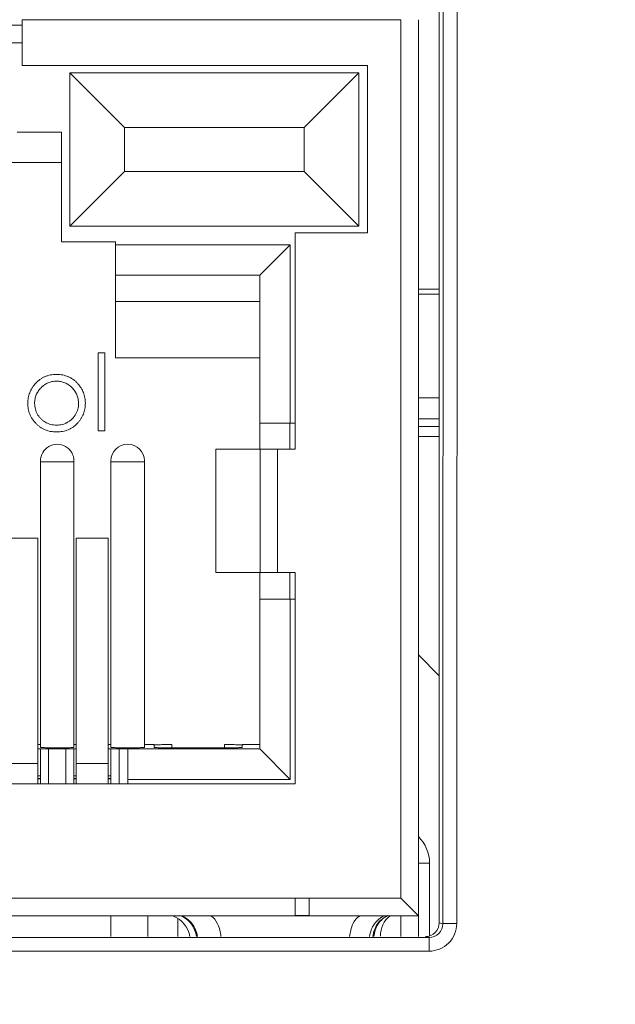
# Model space of a CAD drawing. Header units: centimetres. Extents: x -21 to 21, y -29.7 to 29.7.
# Tile 66 of 75: x 2 to 2.4, y 5 to 5.7. Entities that reach past the tile are written whole.
import ezdxf

# ---------------------------------------------------------------- set-up
doc = ezdxf.new("R2010")
doc.units = ezdxf.units.CM
doc.header["$MEASUREMENT"] = 0
doc.layers.add('06___PRT_ALL_SURFS', color=7, linetype='Continuous')

msp = doc.modelspace()

# ---------------------------------------------------------------- linework, layer by layer
at = {"layer": '06___PRT_ALL_SURFS', "color": 8, "lineweight": 5}
msp.add_open_spline([(-21.0058, -29.70447), (-21.0058, -29.70447), (20.9942, -29.70447), (20.9942, -29.70447), (20.9942, -29.70447), (20.9942, 29.69554), (20.9942, 29.69554), (20.9942, 29.69554), (-21.0058, 29.69554), (-21.0058, 29.69554), (-21.0058, 29.69554), (-21.0058, -29.70447), (-21.0058, -29.70447)], degree=3, knots=[0, 0, 0, 0, 0.25, 0.25, 0.25, 0.5, 0.5, 0.5, 0.75, 0.75, 0.75, 1, 1, 1, 1], dxfattribs=at)
at = {"layer": '06___PRT_ALL_SURFS', "lineweight": 5}
for points in [[(2.28876, 5.72019), (2.28876, 5.72019), (2.28855, 5.04537), (2.28855, 5.04537)], [(2.29875, 5.72036), (2.29875, 5.72036), (2.29855, 5.04554), (2.29855, 5.04554)], [(2.2859, 5.04604), (2.2859, 5.04604), (2.2859, 5.71519), (2.2859, 5.71519)], [(1.98515, 5.69745), (1.98515, 5.69745), (1.98515, 5.66446), (1.98515, 5.66446)], [(2.2582, 5.69743), (2.2582, 5.69743), (1.98515, 5.69743), (1.98515, 5.69743)], [(2.2582, 5.06375), (2.2582, 5.06375), (2.2582, 5.69743), (2.2582, 5.69743)], [(2.2709, 5.03605), (2.2709, 5.03605), (2.2709, 5.69735), (2.2709, 5.69735)], [(1.73115, 5.69348), (1.73115, 5.69348), (1.98515, 5.69348), (1.98515, 5.69348)], [(1.98515, 5.68078), (1.98515, 5.68078), (1.73115, 5.68078), (1.73115, 5.68078)], [(2.23407, 5.66446), (2.23407, 5.66446), (1.98515, 5.66446), (1.98515, 5.66446)], [(2.23407, 5.54381), (2.23407, 5.54381), (2.23407, 5.66446), (2.23407, 5.66446)], [(2.01951, 5.65914), (2.01951, 5.65914), (2.22797, 5.65914), (2.22797, 5.65914)], [(2.01951, 5.5485), (2.01951, 5.5485), (2.01951, 5.65914), (2.01951, 5.65914)], [(2.05889, 5.61976), (2.05889, 5.61976), (2.01951, 5.65914), (2.01951, 5.65914)], [(2.18858, 5.61976), (2.18858, 5.61976), (2.22797, 5.65914), (2.22797, 5.65914)], [(2.22797, 5.65914), (2.22797, 5.65914), (2.22797, 5.5485), (2.22797, 5.5485)], [(2.18858, 5.61976), (2.18858, 5.61976), (2.05889, 5.61976), (2.05889, 5.61976)], [(2.05889, 5.61976), (2.05889, 5.61976), (2.05889, 5.58788), (2.05889, 5.58788)], [(2.18858, 5.58788), (2.18858, 5.58788), (2.18858, 5.61976), (2.18858, 5.61976)], [(2.01362, 5.61641), (2.01362, 5.61641), (1.98164, 5.61641), (1.98164, 5.61641)], [(2.01362, 5.61641), (2.01362, 5.61641), (2.01362, 5.53727), (2.01362, 5.53727)], [(2.01362, 5.59442), (2.01362, 5.59442), (1.95965, 5.59442), (1.95965, 5.59442)], [(2.05889, 5.58788), (2.05889, 5.58788), (2.01951, 5.5485), (2.01951, 5.5485)], [(2.05889, 5.58788), (2.05889, 5.58788), (2.18858, 5.58788), (2.18858, 5.58788)], [(2.18858, 5.58788), (2.18858, 5.58788), (2.22797, 5.5485), (2.22797, 5.5485)], [(2.22797, 5.5485), (2.22797, 5.5485), (2.01951, 5.5485), (2.01951, 5.5485)], [(2.182, 5.54381), (2.182, 5.54381), (2.23407, 5.54381), (2.23407, 5.54381)], [(2.182, 5.3876), (2.182, 5.3876), (2.182, 5.54381), (2.182, 5.54381)], [(2.05236, 5.53727), (2.05236, 5.53727), (2.01362, 5.53727), (2.01362, 5.53727)], [(2.05236, 5.53727), (2.05236, 5.53727), (2.05236, 5.45345), (2.05236, 5.45345)], [(2.1785, 5.53514), (2.1785, 5.53514), (2.05236, 5.53514), (2.05236, 5.53514)], [(2.1785, 5.53514), (2.1785, 5.53514), (2.1565, 5.51314), (2.1565, 5.51314)], [(2.1785, 5.40646), (2.1785, 5.40646), (2.1785, 5.53514), (2.1785, 5.53514)], [(2.1565, 5.51314), (2.1565, 5.51314), (2.05236, 5.51314), (2.05236, 5.51314)], [(2.1565, 5.3876), (2.1565, 5.3876), (2.1565, 5.51314), (2.1565, 5.51314)], [(2.2859, 5.50308), (2.2859, 5.50308), (2.2709, 5.50308), (2.2709, 5.50308)], [(2.2709, 5.49958), (2.2709, 5.49958), (2.2859, 5.49958), (2.2859, 5.49958)], [(2.1565, 5.49409), (2.1565, 5.49409), (2.05236, 5.49409), (2.05236, 5.49409)], [(2.03989, 5.45709), (2.03989, 5.45709), (2.04482, 5.45709), (2.04482, 5.45709)], [(2.03989, 5.40079), (2.03989, 5.40079), (2.03989, 5.45709), (2.03989, 5.45709)], [(2.04482, 5.45709), (2.04482, 5.45709), (2.04482, 5.40079), (2.04482, 5.40079)], [(2.05236, 5.45345), (2.05236, 5.45345), (2.1565, 5.45345), (2.1565, 5.45345)], [(2.2859, 5.42458), (2.2859, 5.42458), (2.2709, 5.42458), (2.2709, 5.42458)], [(2.1565, 5.40646), (2.1565, 5.40646), (2.182, 5.40646), (2.182, 5.40646)], [(2.17809, 5.40646), (2.17809, 5.40646), (2.17809, 5.3876), (2.17809, 5.3876)], [(2.2709, 5.40958), (2.2709, 5.40958), (2.2859, 5.40958), (2.2859, 5.40958)], [(2.04482, 5.40079), (2.04482, 5.40079), (2.03989, 5.40079), (2.03989, 5.40079)], [(2.2709, 5.40408), (2.2709, 5.40408), (2.2859, 5.40408), (2.2859, 5.40408)], [(2.2709, 5.39684), (2.2709, 5.39684), (2.2859, 5.39684), (2.2859, 5.39684)], [(2.12493, 5.3876), (2.12493, 5.3876), (2.182, 5.3876), (2.182, 5.3876)], [(2.12493, 5.3876), (2.12493, 5.3876), (2.12493, 5.2987), (2.12493, 5.2987)], [(2.15668, 5.2987), (2.15668, 5.2987), (2.15668, 5.3876), (2.15668, 5.3876)], [(2.1693, 5.3876), (2.1693, 5.3876), (2.1693, 5.2987), (2.1693, 5.2987)], [(1.99838, 5.17264), (1.99838, 5.17264), (1.99838, 5.37915), (1.99838, 5.37915)], [(2.02192, 5.37852), (2.02192, 5.37852), (2.01045, 5.37852), (2.01045, 5.37852)], [(2.02251, 5.37852), (2.02251, 5.37852), (2.02192, 5.37852), (2.02192, 5.37852)], [(2.02251, 5.17264), (2.02251, 5.17264), (2.02251, 5.37915), (2.02251, 5.37915)], [(2.04918, 5.17264), (2.04918, 5.17264), (2.04918, 5.37915), (2.04918, 5.37915)], [(2.04975, 5.37852), (2.04975, 5.37852), (2.05144, 5.37852), (2.05144, 5.37852)], [(2.07272, 5.37852), (2.07272, 5.37852), (2.05144, 5.37852), (2.05144, 5.37852)], [(2.07331, 5.37852), (2.07331, 5.37852), (2.07272, 5.37852), (2.07272, 5.37852)], [(2.07331, 5.17264), (2.07331, 5.17264), (2.07331, 5.37915), (2.07331, 5.37915)], [(1.99638, 5.32347), (1.99638, 5.32347), (1.97338, 5.32347), (1.97338, 5.32347)], [(1.99638, 5.1463), (1.99638, 5.1463), (1.99638, 5.32347), (1.99638, 5.32347)], [(2.04718, 5.32347), (2.04718, 5.32347), (2.02418, 5.32347), (2.02418, 5.32347)], [(2.02418, 5.32347), (2.02418, 5.32347), (2.02418, 5.1463), (2.02418, 5.1463)], [(2.04718, 5.1463), (2.04718, 5.1463), (2.04718, 5.32347), (2.04718, 5.32347)], [(2.12493, 5.2987), (2.12493, 5.2987), (2.182, 5.2987), (2.182, 5.2987)], [(2.1565, 5.17151), (2.1565, 5.17151), (2.1565, 5.2987), (2.1565, 5.2987)], [(2.17809, 5.2987), (2.17809, 5.2987), (2.17809, 5.27946), (2.17809, 5.27946)], [(2.182, 5.1463), (2.182, 5.1463), (2.182, 5.2987), (2.182, 5.2987)], [(2.182, 5.27946), (2.182, 5.27946), (2.1565, 5.27946), (2.1565, 5.27946)], [(2.1785, 5.14951), (2.1785, 5.14951), (2.1785, 5.27946), (2.1785, 5.27946)], [(2.2859, 5.22427), (2.2859, 5.22427), (2.2709, 5.23927), (2.2709, 5.23927)], [(1.99638, 5.17461), (1.99638, 5.17461), (1.99838, 5.17461), (1.99838, 5.17461)], [(2.01654, 5.17151), (2.01654, 5.17151), (1.99638, 5.17151), (1.99638, 5.17151)], [(1.99838, 5.1463), (1.99838, 5.1463), (1.99838, 5.17151), (1.99838, 5.17151)], [(2.00427, 5.1463), (2.00427, 5.1463), (2.00427, 5.17151), (2.00427, 5.17151)], [(2.00671, 5.17224), (2.00795, 5.17222), (2.0092, 5.17222), (2.01045, 5.17222)], [(2.01045, 5.17222), (2.0117, 5.17222), (2.01294, 5.17222), (2.01419, 5.17224)], [(2.02418, 5.17151), (2.02418, 5.17151), (2.01657, 5.17151), (2.01657, 5.17151)], [(2.01663, 5.17151), (2.01663, 5.17151), (2.01663, 5.1463), (2.01663, 5.1463)], [(2.02251, 5.17461), (2.02251, 5.17461), (2.02418, 5.17461), (2.02418, 5.17461)], [(2.02251, 5.1463), (2.02251, 5.1463), (2.02251, 5.17151), (2.02251, 5.17151)], [(2.04718, 5.17461), (2.04718, 5.17461), (2.04918, 5.17461), (2.04918, 5.17461)], [(2.04718, 5.17151), (2.04718, 5.17151), (2.1565, 5.17151), (2.1565, 5.17151)], [(2.04918, 5.17151), (2.04918, 5.17151), (2.04918, 5.1463), (2.04918, 5.1463)], [(2.05507, 5.1463), (2.05507, 5.1463), (2.05507, 5.17151), (2.05507, 5.17151)], [(2.05751, 5.17224), (2.05875, 5.17222), (2.06, 5.17222), (2.06125, 5.17222)], [(2.06125, 5.17151), (2.06125, 5.17151), (2.06125, 5.1463), (2.06125, 5.1463)], [(2.07331, 5.17461), (2.07331, 5.17461), (2.0803, 5.17461), (2.0803, 5.17461)], [(2.0803, 5.17262), (2.0803, 5.17262), (2.0803, 5.17417), (2.0803, 5.17417)], [(2.09299, 5.17461), (2.09299, 5.17461), (2.09299, 5.17217), (2.09299, 5.17217)], [(2.093, 5.17217), (2.093, 5.17217), (2.1311, 5.17217), (2.1311, 5.17217)], [(2.1311, 5.17217), (2.1311, 5.17217), (2.1311, 5.17461), (2.1311, 5.17461)], [(2.1438, 5.17461), (2.1438, 5.17461), (2.1565, 5.17461), (2.1565, 5.17461)], [(2.1438, 5.17417), (2.1438, 5.17417), (2.1438, 5.17262), (2.1438, 5.17262)], [(2.1785, 5.14951), (2.1785, 5.14951), (2.1565, 5.17151), (2.1565, 5.17151)], [(1.97338, 5.16098), (1.97338, 5.16098), (1.99638, 5.16098), (1.99638, 5.16098)], [(2.02418, 5.16098), (2.02418, 5.16098), (2.04718, 5.16098), (2.04718, 5.16098)], [(1.99838, 5.15213), (1.99838, 5.15213), (1.99638, 5.15213), (1.99638, 5.15213)], [(1.99838, 5.15021), (1.99838, 5.15021), (1.99638, 5.15021), (1.99638, 5.15021)], [(1.99638, 5.14988), (1.99638, 5.14988), (1.99838, 5.14988), (1.99838, 5.14988)], [(2.02418, 5.15213), (2.02418, 5.15213), (2.02251, 5.15213), (2.02251, 5.15213)], [(2.02418, 5.15021), (2.02418, 5.15021), (2.02251, 5.15021), (2.02251, 5.15021)], [(2.02251, 5.14988), (2.02251, 5.14988), (2.02418, 5.14988), (2.02418, 5.14988)], [(2.04918, 5.15213), (2.04918, 5.15213), (2.04718, 5.15213), (2.04718, 5.15213)], [(2.04918, 5.15021), (2.04918, 5.15021), (2.04718, 5.15021), (2.04718, 5.15021)], [(2.04718, 5.14988), (2.04718, 5.14988), (2.04918, 5.14988), (2.04918, 5.14988)], [(2.06125, 5.14951), (2.06125, 5.14951), (2.1785, 5.14951), (2.1785, 5.14951)], [(1.5343, 5.1463), (1.5343, 5.1463), (2.182, 5.1463), (2.182, 5.1463)], [(2.27891, 5.08915), (2.27891, 5.09632), (2.27602, 5.10318), (2.2709, 5.1082)], [(2.27891, 5.08915), (2.27891, 5.08915), (2.2709, 5.08915), (2.2709, 5.08915)], [(2.27891, 5.08915), (2.27891, 5.08915), (2.27891, 5.03685), (2.27891, 5.03685)], [(1.4581, 5.06375), (1.4581, 5.06375), (2.2582, 5.06375), (2.2582, 5.06375)], [(2.182, 5.0513), (2.182, 5.0513), (2.182, 5.06375), (2.182, 5.06375)], [(2.19216, 5.06375), (2.19216, 5.06375), (2.19216, 5.0513), (2.19216, 5.0513)], [(2.2709, 5.05105), (2.2709, 5.05105), (2.2582, 5.06375), (2.2582, 5.06375)], [(2.2709, 5.05105), (2.2709, 5.05105), (1.4454, 5.05105), (1.4454, 5.05105)], [(2.04918, 5.05105), (2.04918, 5.05105), (2.04918, 5.03605), (2.04918, 5.03605)], [(2.0759, 5.03605), (2.0759, 5.03605), (2.0759, 5.05105), (2.0759, 5.05105)], [(2.10609, 5.03608), (2.10501, 5.04288), (2.10034, 5.04856), (2.09388, 5.05095)], [(2.182, 5.0513), (2.182, 5.0513), (2.19216, 5.0513), (2.19216, 5.0513)], [(2.25044, 5.05114), (2.24604, 5.04752), (2.24349, 5.04213), (2.24349, 5.03643)], [(2.2582, 5.05105), (2.2582, 5.05105), (2.2582, 5.03605), (2.2582, 5.03605)], [(2.0974, 5.04904), (2.0974, 5.04904), (2.0974, 5.03605), (2.0974, 5.03605)], [(2.2759, 5.03605), (2.28142, 5.03605), (2.2859, 5.04052), (2.2859, 5.04604)], [(2.2859, 5.04604), (2.2859, 5.04604), (2.28855, 5.04537), (2.28855, 5.04537)], [(2.27855, 5.03539), (2.27855, 5.03539), (1.43774, 5.03539), (1.43774, 5.03539)], [(2.27855, 5.02556), (2.27855, 5.02556), (2.27855, 5.03539), (2.27855, 5.03539)], [(2.27855, 5.02556), (2.27855, 5.02556), (1.43774, 5.02556), (1.43774, 5.02556)]]:
    msp.add_open_spline(points, degree=3, dxfattribs=at)
for points, knots in [([(1.99472, 5.43497), (1.99523, 5.4355), (1.99574, 5.43603), (1.99628, 5.43653), (1.99681, 5.43701), (1.99737, 5.43745), (1.99794, 5.43787), (1.99851, 5.43828), (1.9991, 5.43867), (1.9997, 5.43902), (2.00031, 5.43936), (2.00093, 5.43967), (2.00157, 5.43995), (2.00221, 5.44023), (2.00287, 5.44047), (2.00353, 5.44067), (2.00421, 5.44088), (2.00489, 5.44105), (2.00559, 5.44119), (2.0063, 5.44134), (2.00703, 5.44145), (2.00775, 5.44151), (2.0085, 5.44158), (2.00925, 5.44159), (2.01001, 5.44161)], [0, 0, 0, 0, 0.125, 0.125, 0.125, 0.25, 0.25, 0.25, 0.375, 0.375, 0.375, 0.5, 0.5, 0.5, 0.625, 0.625, 0.625, 0.75, 0.75, 0.75, 0.875, 0.875, 0.875, 1, 1, 1, 1]), ([(2.01001, 5.44161), (2.01076, 5.44159), (2.01151, 5.44158), (2.01226, 5.44151), (2.01298, 5.44145), (2.0137, 5.44133), (2.0144, 5.44119), (2.0151, 5.44105), (2.01578, 5.44088), (2.01646, 5.44067), (2.01713, 5.44047), (2.01778, 5.44024), (2.01842, 5.43996), (2.01905, 5.43968), (2.01967, 5.43937), (2.02026, 5.43903), (2.02087, 5.43868), (2.02146, 5.4383), (2.02202, 5.43789), (2.0226, 5.43748), (2.02316, 5.43703), (2.02368, 5.43655), (2.02423, 5.43606), (2.02474, 5.43553), (2.02525, 5.435)], [0, 0, 0, 0, 0.125, 0.125, 0.125, 0.25, 0.25, 0.25, 0.375, 0.375, 0.375, 0.5, 0.5, 0.5, 0.625, 0.625, 0.625, 0.75, 0.75, 0.75, 0.875, 0.875, 0.875, 1, 1, 1, 1]), ([(1.98923, 5.42074), (1.98924, 5.42141), (1.98926, 5.42208), (1.98931, 5.42275), (1.98937, 5.42341), (1.98945, 5.42406), (1.98957, 5.42471), (1.98968, 5.42534), (1.98982, 5.42597), (1.99, 5.42659), (1.99017, 5.4272), (1.99037, 5.42781), (1.9906, 5.4284), (1.99083, 5.429), (1.99109, 5.42957), (1.99137, 5.43014), (1.99166, 5.43072), (1.99197, 5.43128), (1.99231, 5.43182), (1.99266, 5.43238), (1.99304, 5.43291), (1.99344, 5.43343), (1.99385, 5.43396), (1.99428, 5.43446), (1.99472, 5.43497)], [0, 0, 0, 0, 0.125, 0.125, 0.125, 0.25, 0.25, 0.25, 0.375, 0.375, 0.375, 0.5, 0.5, 0.5, 0.625, 0.625, 0.625, 0.75, 0.75, 0.75, 0.875, 0.875, 0.875, 1, 1, 1, 1]), ([(2.00999, 5.43668), (2.00945, 5.43667), (2.00892, 5.43665), (2.00839, 5.43661), (2.00787, 5.43656), (2.00736, 5.43649), (2.00685, 5.43639), (2.00635, 5.43629), (2.00586, 5.43617), (2.00537, 5.43602), (2.00489, 5.43588), (2.00441, 5.43571), (2.00395, 5.43552), (2.00348, 5.43532), (2.00302, 5.4351), (2.00257, 5.43486), (2.00213, 5.43461), (2.00169, 5.43434), (2.00126, 5.43405), (2.00083, 5.43376), (2.00041, 5.43344), (2.00001, 5.43311), (1.9996, 5.43276), (1.9992, 5.4324), (1.99881, 5.43201), (1.99843, 5.43163), (1.99807, 5.43123), (1.99772, 5.43081), (1.99739, 5.4304), (1.99707, 5.42998), (1.99678, 5.42955), (1.99649, 5.42912), (1.99622, 5.42868), (1.99598, 5.42823), (1.99573, 5.42778), (1.99551, 5.42732), (1.99532, 5.42685), (1.99512, 5.42638), (1.99495, 5.42589), (1.99481, 5.4254), (1.99467, 5.4249), (1.99454, 5.4244), (1.99445, 5.4239), (1.99435, 5.42338), (1.99427, 5.42286), (1.99423, 5.42233), (1.99418, 5.42179), (1.99417, 5.42125), (1.99415, 5.42071)], [0, 0, 0, 0, 0.0625, 0.0625, 0.0625, 0.125, 0.125, 0.125, 0.1875, 0.1875, 0.1875, 0.25, 0.25, 0.25, 0.3125, 0.3125, 0.3125, 0.375, 0.375, 0.375, 0.4375, 0.4375, 0.4375, 0.5, 0.5, 0.5, 0.5625, 0.5625, 0.5625, 0.625, 0.625, 0.625, 0.6875, 0.6875, 0.6875, 0.75, 0.75, 0.75, 0.8125, 0.8125, 0.8125, 0.875, 0.875, 0.875, 0.9375, 0.9375, 0.9375, 1, 1, 1, 1]), ([(2.02582, 5.42071), (2.0258, 5.42125), (2.02579, 5.42179), (2.02574, 5.42233), (2.0257, 5.42286), (2.02562, 5.42338), (2.02552, 5.4239), (2.02542, 5.4244), (2.0253, 5.4249), (2.02516, 5.4254), (2.02501, 5.42589), (2.02485, 5.42638), (2.02465, 5.42685), (2.02446, 5.42732), (2.02424, 5.42778), (2.02399, 5.42823), (2.02374, 5.42868), (2.02347, 5.42912), (2.02318, 5.42955), (2.02288, 5.42998), (2.02257, 5.43041), (2.02223, 5.43081), (2.02189, 5.43123), (2.02152, 5.43163), (2.02114, 5.43201), (2.02075, 5.43239), (2.02035, 5.43276), (2.01994, 5.43311), (2.01953, 5.43344), (2.01912, 5.43376), (2.01868, 5.43405), (2.01826, 5.43434), (2.01782, 5.43461), (2.01737, 5.43486), (2.01693, 5.4351), (2.01648, 5.43532), (2.01601, 5.43552), (2.01554, 5.43571), (2.01507, 5.43588), (2.01458, 5.43602), (2.0141, 5.43617), (2.0136, 5.43629), (2.01311, 5.43639), (2.0126, 5.43649), (2.01208, 5.43656), (2.01157, 5.43661), (2.01104, 5.43665), (2.01051, 5.43667), (2.00999, 5.43668)], [0, 0, 0, 0, 0.0625, 0.0625, 0.0625, 0.125, 0.125, 0.125, 0.1875, 0.1875, 0.1875, 0.25, 0.25, 0.25, 0.3125, 0.3125, 0.3125, 0.375, 0.375, 0.375, 0.4375, 0.4375, 0.4375, 0.5, 0.5, 0.5, 0.5625, 0.5625, 0.5625, 0.625, 0.625, 0.625, 0.6875, 0.6875, 0.6875, 0.75, 0.75, 0.75, 0.8125, 0.8125, 0.8125, 0.875, 0.875, 0.875, 0.9375, 0.9375, 0.9375, 1, 1, 1, 1]), ([(2.02525, 5.435), (2.02569, 5.4345), (2.02612, 5.43399), (2.02653, 5.43346), (2.02693, 5.43294), (2.02731, 5.4324), (2.02765, 5.43185), (2.028, 5.4313), (2.02831, 5.43075), (2.0286, 5.43017), (2.02889, 5.42961), (2.02914, 5.42902), (2.02937, 5.42843), (2.0296, 5.42783), (2.0298, 5.42722), (2.02998, 5.4266), (2.03015, 5.42598), (2.03029, 5.42535), (2.0304, 5.42472), (2.03052, 5.42407), (2.03061, 5.42342), (2.03066, 5.42276), (2.03071, 5.42209), (2.03073, 5.42141), (2.03075, 5.42074)], [0, 0, 0, 0, 0.125, 0.125, 0.125, 0.25, 0.25, 0.25, 0.375, 0.375, 0.375, 0.5, 0.5, 0.5, 0.625, 0.625, 0.625, 0.75, 0.75, 0.75, 0.875, 0.875, 0.875, 1, 1, 1, 1]), ([(2.01001, 5.40009), (2.00926, 5.40011), (2.00851, 5.40013), (2.00776, 5.40019), (2.00705, 5.40025), (2.00634, 5.40034), (2.00563, 5.40048), (2.00495, 5.4006), (2.00427, 5.40076), (2.00361, 5.40096), (2.00295, 5.40115), (2.00231, 5.40138), (2.00168, 5.40164), (2.00106, 5.4019), (2.00045, 5.40219), (1.99986, 5.40251), (1.99927, 5.40283), (1.99869, 5.40319), (1.99814, 5.40358), (1.99759, 5.40397), (1.99705, 5.40438), (1.99654, 5.40483), (1.99601, 5.40529), (1.99551, 5.40577), (1.99503, 5.40628), (1.99455, 5.40679), (1.9941, 5.40732), (1.99367, 5.40786), (1.99325, 5.40839), (1.99286, 5.40894), (1.99249, 5.4095), (1.99213, 5.41006), (1.99179, 5.41063), (1.99149, 5.41122), (1.99119, 5.41179), (1.99092, 5.41239), (1.99068, 5.41299), (1.99043, 5.41359), (1.99022, 5.41421), (1.99004, 5.41484), (1.98986, 5.41546), (1.98971, 5.4161), (1.98959, 5.41674), (1.98946, 5.41739), (1.98937, 5.41805), (1.98931, 5.41871), (1.98926, 5.41938), (1.98924, 5.42006), (1.98923, 5.42074)], [0, 0, 0, 0, 0.0625, 0.0625, 0.0625, 0.125, 0.125, 0.125, 0.1875, 0.1875, 0.1875, 0.25, 0.25, 0.25, 0.3125, 0.3125, 0.3125, 0.375, 0.375, 0.375, 0.4375, 0.4375, 0.4375, 0.5, 0.5, 0.5, 0.5625, 0.5625, 0.5625, 0.625, 0.625, 0.625, 0.6875, 0.6875, 0.6875, 0.75, 0.75, 0.75, 0.8125, 0.8125, 0.8125, 0.875, 0.875, 0.875, 0.9375, 0.9375, 0.9375, 1, 1, 1, 1]), ([(1.99415, 5.42071), (1.99418, 5.42001), (1.9942, 5.4193), (1.99428, 5.41861), (1.99436, 5.41792), (1.9945, 5.41724), (1.99468, 5.41657), (1.99486, 5.41591), (1.99508, 5.41525), (1.99535, 5.41462), (1.99562, 5.41397), (1.99593, 5.41334), (1.99627, 5.41274), (1.99662, 5.41213), (1.99701, 5.41155), (1.99743, 5.411), (1.99784, 5.41045), (1.99829, 5.40994), (1.99878, 5.40946), (1.99926, 5.40898), (1.99977, 5.40854), (2.00031, 5.40814), (2.00085, 5.40773), (2.00143, 5.40736), (2.00202, 5.40703), (2.00262, 5.40669), (2.00324, 5.4064), (2.00388, 5.40615), (2.00452, 5.4059), (2.00517, 5.40569), (2.00583, 5.40552), (2.0065, 5.40535), (2.00718, 5.40522), (2.00786, 5.40514), (2.00857, 5.40506), (2.00927, 5.40504), (2.00999, 5.40502)], [0, 0, 0, 0, 0.083333, 0.083333, 0.083333, 0.166667, 0.166667, 0.166667, 0.25, 0.25, 0.25, 0.333333, 0.333333, 0.333333, 0.416667, 0.416667, 0.416667, 0.5, 0.5, 0.5, 0.583333, 0.583333, 0.583333, 0.666667, 0.666667, 0.666667, 0.75, 0.75, 0.75, 0.833333, 0.833333, 0.833333, 0.916667, 0.916667, 0.916667, 1, 1, 1, 1]), ([(2.00999, 5.40502), (2.01069, 5.40504), (2.0114, 5.40506), (2.01211, 5.40514), (2.01279, 5.40521), (2.01347, 5.40535), (2.01414, 5.40552), (2.0148, 5.40569), (2.01545, 5.4059), (2.01608, 5.40615), (2.01671, 5.4064), (2.01734, 5.40669), (2.01793, 5.40703), (2.01853, 5.40736), (2.0191, 5.40773), (2.01965, 5.40814), (2.02019, 5.40854), (2.02071, 5.40898), (2.02119, 5.40946), (2.02167, 5.40994), (2.02212, 5.41045), (2.02253, 5.411), (2.02295, 5.41155), (2.02334, 5.41213), (2.02368, 5.41274), (2.02404, 5.41334), (2.02435, 5.41397), (2.02462, 5.41462), (2.02489, 5.41525), (2.02511, 5.4159), (2.02529, 5.41657), (2.02547, 5.41724), (2.02561, 5.41792), (2.02569, 5.41861), (2.02577, 5.4193), (2.02579, 5.42001), (2.02582, 5.42071)], [0, 0, 0, 0, 0.083333, 0.083333, 0.083333, 0.166667, 0.166667, 0.166667, 0.25, 0.25, 0.25, 0.333333, 0.333333, 0.333333, 0.416667, 0.416667, 0.416667, 0.5, 0.5, 0.5, 0.583333, 0.583333, 0.583333, 0.666667, 0.666667, 0.666667, 0.75, 0.75, 0.75, 0.833333, 0.833333, 0.833333, 0.916667, 0.916667, 0.916667, 1, 1, 1, 1]), ([(2.03075, 5.42074), (2.03073, 5.42006), (2.03071, 5.41938), (2.03066, 5.41871), (2.0306, 5.41805), (2.03051, 5.41739), (2.03038, 5.41674), (2.03026, 5.4161), (2.03011, 5.41546), (2.02993, 5.41484), (2.02975, 5.41421), (2.02954, 5.41359), (2.02929, 5.41299), (2.02905, 5.41239), (2.02878, 5.41179), (2.02848, 5.41122), (2.02817, 5.41063), (2.02784, 5.41006), (2.02748, 5.4095), (2.02711, 5.40894), (2.02672, 5.40839), (2.0263, 5.40786), (2.02587, 5.40732), (2.02542, 5.40679), (2.02494, 5.40628), (2.02446, 5.40577), (2.02396, 5.40529), (2.02343, 5.40483), (2.02292, 5.40438), (2.02238, 5.40397), (2.02183, 5.40358), (2.02128, 5.40319), (2.02071, 5.40283), (2.02012, 5.40251), (2.01953, 5.40219), (2.01893, 5.4019), (2.01831, 5.40164), (2.01768, 5.40138), (2.01704, 5.40115), (2.01639, 5.40096), (2.01572, 5.40076), (2.01504, 5.4006), (2.01436, 5.40048), (2.01366, 5.40034), (2.01295, 5.40025), (2.01224, 5.40019), (2.0115, 5.40013), (2.01075, 5.40011), (2.01001, 5.40009)], [0, 0, 0, 0, 0.0625, 0.0625, 0.0625, 0.125, 0.125, 0.125, 0.1875, 0.1875, 0.1875, 0.25, 0.25, 0.25, 0.3125, 0.3125, 0.3125, 0.375, 0.375, 0.375, 0.4375, 0.4375, 0.4375, 0.5, 0.5, 0.5, 0.5625, 0.5625, 0.5625, 0.625, 0.625, 0.625, 0.6875, 0.6875, 0.6875, 0.75, 0.75, 0.75, 0.8125, 0.8125, 0.8125, 0.875, 0.875, 0.875, 0.9375, 0.9375, 0.9375, 1, 1, 1, 1]), ([(2.02251, 5.37915), (2.02251, 5.38346), (2.02021, 5.38745), (2.01648, 5.3896), (2.01275, 5.39176), (2.00815, 5.39176), (2.00441, 5.3896), (2.00068, 5.38745), (1.99838, 5.38346), (1.99838, 5.37915)], [0, 0, 0, 0, 0.333333, 0.333333, 0.333333, 0.666667, 0.666667, 0.666667, 1, 1, 1, 1]), ([(2.07331, 5.37915), (2.07331, 5.38582), (2.06791, 5.39122), (2.06125, 5.39122), (2.05458, 5.39122), (2.04918, 5.38582), (2.04918, 5.37915)], [0, 0, 0, 0, 0.5, 0.5, 0.5, 1, 1, 1, 1]), ([(1.99838, 5.37851), (1.99838, 5.37856), (1.99839, 5.37861), (1.99842, 5.37864), (1.99845, 5.37865), (1.99849, 5.37865), (1.99853, 5.37864), (1.9986, 5.37863), (1.99866, 5.3786), (1.99872, 5.37858), (1.9988, 5.37856), (1.99889, 5.37853), (1.99897, 5.37852)], [0, 0, 0, 0, 0.25, 0.25, 0.25, 0.5, 0.5, 0.5, 0.75, 0.75, 0.75, 1, 1, 1, 1]), ([(1.99897, 5.37852), (1.99921, 5.37848), (1.99945, 5.37848), (1.9997, 5.37848), (2.00003, 5.37849), (2.00036, 5.37851), (2.00069, 5.37852)], [0, 0, 0, 0, 0.5, 0.5, 0.5, 1, 1, 1, 1]), ([(2.00069, 5.37852), (2.00211, 5.37855), (2.00354, 5.37853), (2.00497, 5.37852), (2.00679, 5.3785), (2.00862, 5.37852), (2.01045, 5.37852)], [0, 0, 0, 0, 0.5, 0.5, 0.5, 1, 1, 1, 1]), ([(2.04918, 5.3785), (2.04918, 5.37851), (2.0492, 5.37851), (2.04922, 5.37851), (2.04927, 5.3785), (2.04929, 5.37851), (2.04932, 5.37851), (2.04938, 5.37852), (2.04944, 5.37852), (2.0495, 5.37852), (2.04959, 5.37852), (2.04967, 5.37852), (2.04975, 5.37852)], [0, 0, 0, 0, 0.25, 0.25, 0.25, 0.5, 0.5, 0.5, 0.75, 0.75, 0.75, 1, 1, 1, 1]), ([(1.99838, 5.17264), (1.99838, 5.17262), (1.9984, 5.17261), (1.99842, 5.17261), (1.99846, 5.17259), (1.9985, 5.17258), (1.99853, 5.17257), (1.99867, 5.17254), (1.99883, 5.17252), (1.99898, 5.17251)], [0, 0, 0, 0, 0.333333, 0.333333, 0.333333, 0.666667, 0.666667, 0.666667, 1, 1, 1, 1]), ([(1.99898, 5.17251), (1.99908, 5.1725), (1.99919, 5.17249), (1.9993, 5.17248), (1.99976, 5.17244), (2.00023, 5.17241), (2.00069, 5.17239)], [0, 0, 0, 0, 0.5, 0.5, 0.5, 1, 1, 1, 1]), ([(2.00069, 5.17239), (2.0011, 5.17237), (2.00151, 5.17236), (2.00191, 5.17234), (2.00351, 5.17228), (2.00511, 5.17226), (2.00671, 5.17224)], [0, 0, 0, 0, 0.5, 0.5, 0.5, 1, 1, 1, 1]), ([(2.01419, 5.17224), (2.01449, 5.17224), (2.01478, 5.17225), (2.01508, 5.17225), (2.0159, 5.17226), (2.01672, 5.17228), (2.01755, 5.1723)], [0, 0, 0, 0, 0.5, 0.5, 0.5, 1, 1, 1, 1]), ([(2.01755, 5.1723), (2.01779, 5.1723), (2.01804, 5.17231), (2.01829, 5.17232), (2.01893, 5.17234), (2.01957, 5.17236), (2.02021, 5.17239)], [0, 0, 0, 0, 0.5, 0.5, 0.5, 1, 1, 1, 1]), ([(2.02021, 5.17239), (2.02069, 5.17241), (2.02118, 5.17245), (2.02166, 5.17248), (2.02192, 5.1725), (2.02217, 5.17252), (2.02242, 5.17259)], [0, 0, 0, 0, 0.5, 0.5, 0.5, 1, 1, 1, 1]), ([(2.02242, 5.17259), (2.02244, 5.17259), (2.02246, 5.1726), (2.02249, 5.17261), (2.0225, 5.17262), (2.02251, 5.17263), (2.02251, 5.17264)], [0, 0, 0, 0, 0.5, 0.5, 0.5, 1, 1, 1, 1]), ([(2.04918, 5.17264), (2.04918, 5.17262), (2.0492, 5.17261), (2.04922, 5.17261), (2.04926, 5.17259), (2.0493, 5.17258), (2.04933, 5.17257), (2.04947, 5.17254), (2.04963, 5.17252), (2.04977, 5.17251)], [0, 0, 0, 0, 0.333333, 0.333333, 0.333333, 0.666667, 0.666667, 0.666667, 1, 1, 1, 1]), ([(2.04977, 5.17251), (2.04989, 5.1725), (2.04999, 5.17249), (2.0501, 5.17248), (2.05056, 5.17244), (2.05102, 5.17241), (2.05149, 5.17239)], [0, 0, 0, 0, 0.5, 0.5, 0.5, 1, 1, 1, 1]), ([(2.05149, 5.17239), (2.0519, 5.17237), (2.05231, 5.17236), (2.05272, 5.17234), (2.05431, 5.17228), (2.05591, 5.17226), (2.05751, 5.17224)], [0, 0, 0, 0, 0.5, 0.5, 0.5, 1, 1, 1, 1]), ([(2.06125, 5.17222), (2.06203, 5.17222), (2.06282, 5.17222), (2.0636, 5.17223), (2.06436, 5.17223), (2.06511, 5.17224), (2.06587, 5.17225), (2.06656, 5.17226), (2.06726, 5.17227), (2.06795, 5.17229), (2.06856, 5.1723), (2.06917, 5.17232), (2.06978, 5.17234), (2.07028, 5.17236), (2.07078, 5.17238), (2.07128, 5.1724), (2.07165, 5.17242), (2.07203, 5.17245), (2.0724, 5.17248), (2.07253, 5.17249), (2.07266, 5.1725), (2.07279, 5.17252), (2.07289, 5.17253), (2.07299, 5.17254), (2.07308, 5.17256), (2.07314, 5.17257), (2.07319, 5.17258), (2.07326, 5.1726), (2.07328, 5.17261), (2.07331, 5.17262), (2.07331, 5.17264)], [0, 0, 0, 0, 0.1, 0.1, 0.1, 0.2, 0.2, 0.2, 0.3, 0.3, 0.3, 0.4, 0.4, 0.4, 0.5, 0.5, 0.5, 0.6, 0.6, 0.6, 0.7, 0.7, 0.7, 0.8, 0.8, 0.8, 0.9, 0.9, 0.9, 1, 1, 1, 1]), ([(2.09299, 5.17461), (2.09217, 5.17461), (2.09134, 5.17461), (2.09051, 5.1746), (2.08972, 5.1746), (2.08892, 5.17459), (2.08813, 5.17458), (2.0874, 5.17457), (2.08667, 5.17455), (2.08594, 5.17454), (2.08529, 5.17452), (2.08465, 5.17451), (2.08401, 5.17448), (2.08349, 5.17446), (2.08296, 5.17444), (2.08243, 5.17441), (2.08204, 5.1744), (2.08165, 5.17437), (2.08126, 5.17434), (2.08112, 5.17433), (2.08099, 5.17431), (2.08084, 5.1743), (2.08074, 5.17428), (2.08063, 5.17427), (2.08054, 5.17426), (2.08048, 5.17424), (2.08043, 5.17423), (2.08036, 5.17421), (2.08033, 5.1742), (2.0803, 5.17419), (2.0803, 5.17417)], [0, 0, 0, 0, 0.1, 0.1, 0.1, 0.2, 0.2, 0.2, 0.3, 0.3, 0.3, 0.4, 0.4, 0.4, 0.5, 0.5, 0.5, 0.6, 0.6, 0.6, 0.7, 0.7, 0.7, 0.8, 0.8, 0.8, 0.9, 0.9, 0.9, 1, 1, 1, 1]), ([(2.0803, 5.17262), (2.0803, 5.17259), (2.08033, 5.17258), (2.08036, 5.17257), (2.08043, 5.17255), (2.08048, 5.17254), (2.08054, 5.17253), (2.08063, 5.17251), (2.08074, 5.1725), (2.08084, 5.17249), (2.08099, 5.17247), (2.08112, 5.17246), (2.08126, 5.17245), (2.08165, 5.17241), (2.08204, 5.17239), (2.08243, 5.17237), (2.08296, 5.17234), (2.08349, 5.17232), (2.08401, 5.1723), (2.08465, 5.17228), (2.08529, 5.17226), (2.08594, 5.17225), (2.08667, 5.17223), (2.0874, 5.17222), (2.08813, 5.17221), (2.08893, 5.17219), (2.08972, 5.17219), (2.09052, 5.17218), (2.09134, 5.17218), (2.09217, 5.17217), (2.093, 5.17217)], [0, 0, 0, 0, 0.1, 0.1, 0.1, 0.2, 0.2, 0.2, 0.3, 0.3, 0.3, 0.4, 0.4, 0.4, 0.5, 0.5, 0.5, 0.6, 0.6, 0.6, 0.7, 0.7, 0.7, 0.8, 0.8, 0.8, 0.9, 0.9, 0.9, 1, 1, 1, 1]), ([(2.1438, 5.17417), (2.1438, 5.17419), (2.14376, 5.1742), (2.14374, 5.17421), (2.14366, 5.17423), (2.14361, 5.17424), (2.14355, 5.17426), (2.14346, 5.17427), (2.14336, 5.17428), (2.14325, 5.1743), (2.14311, 5.17431), (2.14297, 5.17433), (2.14283, 5.17434), (2.14245, 5.17437), (2.14205, 5.1744), (2.14166, 5.17441), (2.14113, 5.17444), (2.14061, 5.17446), (2.14008, 5.17448), (2.13944, 5.17451), (2.1388, 5.17452), (2.13816, 5.17454), (2.13743, 5.17455), (2.1367, 5.17457), (2.13596, 5.17458), (2.13517, 5.17459), (2.13437, 5.1746), (2.13358, 5.1746), (2.13275, 5.17461), (2.13193, 5.17461), (2.1311, 5.17461)], [0, 0, 0, 0, 0.1, 0.1, 0.1, 0.2, 0.2, 0.2, 0.3, 0.3, 0.3, 0.4, 0.4, 0.4, 0.5, 0.5, 0.5, 0.6, 0.6, 0.6, 0.7, 0.7, 0.7, 0.8, 0.8, 0.8, 0.9, 0.9, 0.9, 1, 1, 1, 1]), ([(2.1311, 5.17217), (2.13193, 5.17217), (2.13275, 5.17218), (2.13358, 5.17218), (2.13437, 5.17219), (2.13517, 5.17219), (2.13596, 5.17221), (2.13669, 5.17222), (2.13743, 5.17223), (2.13816, 5.17225), (2.1388, 5.17226), (2.13944, 5.17228), (2.14008, 5.1723), (2.14061, 5.17232), (2.14113, 5.17234), (2.14166, 5.17237), (2.14205, 5.17239), (2.14245, 5.17241), (2.14283, 5.17245), (2.14297, 5.17246), (2.14311, 5.17247), (2.14325, 5.17249), (2.14336, 5.1725), (2.14346, 5.17251), (2.14355, 5.17253), (2.14361, 5.17254), (2.14366, 5.17255), (2.14374, 5.17257), (2.14376, 5.17258), (2.1438, 5.17259), (2.1438, 5.17262)], [0, 0, 0, 0, 0.1, 0.1, 0.1, 0.2, 0.2, 0.2, 0.3, 0.3, 0.3, 0.4, 0.4, 0.4, 0.5, 0.5, 0.5, 0.6, 0.6, 0.6, 0.7, 0.7, 0.7, 0.8, 0.8, 0.8, 0.9, 0.9, 0.9, 1, 1, 1, 1]), ([(2.11088, 5.03608), (2.11039, 5.03939), (2.1091, 5.04264), (2.10704, 5.04534), (2.10508, 5.0479), (2.10241, 5.04997), (2.09944, 5.05109)], [0, 0, 0, 0, 0.5, 0.5, 0.5, 1, 1, 1, 1]), ([(2.11154, 5.03608), (2.11106, 5.03939), (2.10977, 5.04264), (2.1077, 5.04534), (2.10574, 5.0479), (2.10307, 5.04997), (2.1001, 5.05109)], [0, 0, 0, 0, 0.5, 0.5, 0.5, 1, 1, 1, 1]), ([(2.12852, 5.03608), (2.12823, 5.03926), (2.12751, 5.0424), (2.12609, 5.04534), (2.12498, 5.04764), (2.12343, 5.04981), (2.12128, 5.05109)], [0, 0, 0, 0, 0.5, 0.5, 0.5, 1, 1, 1, 1]), ([(2.2213, 5.03608), (2.2216, 5.03926), (2.22231, 5.0424), (2.22373, 5.04534), (2.22485, 5.04764), (2.2264, 5.04981), (2.22854, 5.05109)], [0, 0, 0, 0, 0.5, 0.5, 0.5, 1, 1, 1, 1]), ([(2.23567, 5.03608), (2.23611, 5.03932), (2.23727, 5.04251), (2.2392, 5.04521), (2.24102, 5.04778), (2.24353, 5.04991), (2.2464, 5.05107)], [0, 0, 0, 0, 0.5, 0.5, 0.5, 1, 1, 1, 1]), ([(2.23815, 5.03607), (2.23846, 5.03931), (2.23955, 5.04255), (2.24144, 5.04527), (2.24325, 5.04787), (2.24578, 5.04999), (2.24865, 5.05119)], [0, 0, 0, 0, 0.5, 0.5, 0.5, 1, 1, 1, 1]), ([(2.24896, 5.0512), (2.24758, 5.0506), (2.24628, 5.04978), (2.24511, 5.04881), (2.24388, 5.04778), (2.24281, 5.04657), (2.24192, 5.04523), (2.24011, 5.04253), (2.23904, 5.03929), (2.23878, 5.03607)], [0, 0, 0, 0, 0.333333, 0.333333, 0.333333, 0.666667, 0.666667, 0.666667, 1, 1, 1, 1]), ([(2.29855, 5.04554), (2.29854, 5.04044), (2.29641, 5.03513), (2.29268, 5.03141), (2.28896, 5.02769), (2.28365, 5.02556), (2.27855, 5.02556)], [0, 0, 0, 0, 0.5, 0.5, 0.5, 1, 1, 1, 1]), ([(2.28855, 5.04537), (2.28855, 5.04282), (2.28749, 5.04016), (2.28562, 5.03831), (2.28376, 5.03645), (2.2811, 5.03539), (2.27855, 5.03539)], [0, 0, 0, 0, 0.5, 0.5, 0.5, 1, 1, 1, 1]), ([(2.29855, 5.04554), (2.29623, 5.04554), (2.29388, 5.04563), (2.2916, 5.04549), (2.29088, 5.04545), (2.29017, 5.04538), (2.28941, 5.04544), (2.28911, 5.04546), (2.28881, 5.0455), (2.28855, 5.04537)], [0, 0, 0, 0, 0.333333, 0.333333, 0.333333, 0.666667, 0.666667, 0.666667, 1, 1, 1, 1])]:
    msp.add_open_spline(points, degree=3, knots=knots, dxfattribs=at)

doc.saveas('drawing.dxf')
